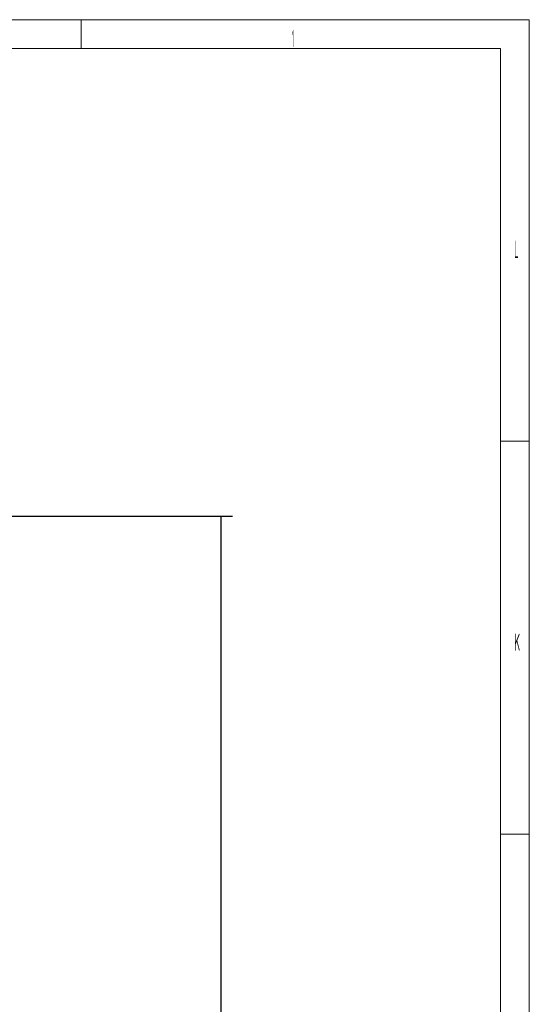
# Model space of a CAD drawing. Header units: millimetres. Extents: x 0 to 1189, y 0 to 841.
# Tile 27 of 27: x 1095 to 1184, y 665 to 836. Entities that reach past the tile are written whole.
import ezdxf

# ---------------------------------------------------------------- set-up
doc = ezdxf.new("R2010")
doc.units = ezdxf.units.MM
doc.layers.add('200', color=7, linetype='CONTINUOUS', true_color=0xffffff)
doc.layers.add('220', color=7, linetype='CONTINUOUS', true_color=0xffffff)
doc.styles.add('iso-1', font='isocp.shx')

# ---------------------------------------------------------------- blocks, each defined once
blk = doc.blocks.new('DimnDraft3D55')
at = {"layer": '200', "color": 27, "linetype": 'Continuous', "lineweight": 25}
blk.add_line((990.08, 749.51), (1132.3, 749.51), dxfattribs=at)
at = {"layer": '200', "color": 35, "linetype": 'Continuous', "lineweight": 25}
blk.add_line((1130.3, 749.51), (1130.3, 522.01), dxfattribs=at)
blk.add_solid([(1130.3, 749.51), (1130.76, 746.01), (1129.84, 746.01), (1130.3, 749.51)], dxfattribs=at)

msp = doc.modelspace()

# ---------------------------------------------------------------- linework, layer by layer
at = {"layer": '220', "color": 30, "linetype": 'Continuous', "lineweight": 18}
for p, q in [((1184, 836), (5, 836)), ((1184, 5), (1184, 836))]:
    msp.add_line(p, q, dxfattribs=at)
at = {"layer": '220', "color": 1, "linetype": 'Continuous', "lineweight": 13}
for p, q in [((1105.938, 831), (1105.938, 836)), ((10, 831), (1179, 831)), ((1179, 831), (1179, 52.3)), ((1184, 762.583), (1179, 762.583)), ((1184, 694.167), (1179, 694.167))]:
    msp.add_line(p, q, dxfattribs=at)

# ---------------------------------------------------------------- block references
at = {"layer": '200', "color": 35, "linetype": 'Continuous', "lineweight": 25}
msp.add_blockref('DimnDraft3D55', (0, 0), dxfattribs=at)

# ---------------------------------------------------------------- texts
at = {"layer": '220', "color": 1, "linetype": 'Continuous', "lineweight": 13, "char_height": 3, "attachment_point": 8, "line_spacing_factor": 0.963855, "style": 'iso-1'}
for s, insert in [('\\W0.2088;1', (1142.853, 831.203)), ('\\W0.3896;L', (1181.75, 794.495)), ('\\W0.4557;K', (1181.888, 726.078))]:
    msp.add_mtext(s, dxfattribs=dict(at, insert=insert))

doc.saveas('drawing.dxf')
